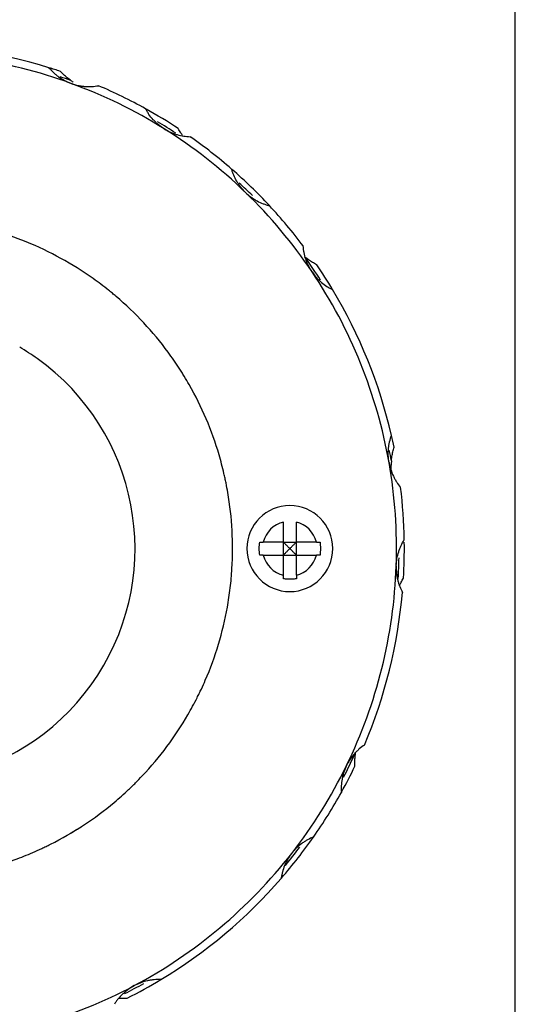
# Model space of a CAD drawing. Header units: millimetres. Extents: x 10970 to 13470, y -3153 to -1153.
# Tile 18 of 18: x 13089 to 13470, y -2668 to -1912. Entities that reach past the tile are written whole.
import ezdxf

# ---------------------------------------------------------------- set-up
doc = ezdxf.new("R2010")
doc.units = ezdxf.units.MM
doc.layers.add('標注線', color=7, linetype='Continuous')

msp = doc.modelspace()

# ---------------------------------------------------------------- linework, layer by layer
at = {"color": 7, "linetype": 'Continuous'}
for p, q in [((13291.30917, -2313.08494), (13291.30917, -2297.68886)), ((13301.30917, -2313.08494), (13301.30917, -2297.68886)), ((13291.30917, -2313.08494), (13275.91309, -2313.08494)), ((13291.30917, -2313.08494), (13301.30917, -2313.08494)), ((13291.30917, -2323.08494), (13291.30917, -2313.08494)), ((13316.70524, -2313.08494), (13301.30917, -2313.08494)), ((13301.30917, -2323.08494), (13301.30917, -2313.08494)), ((13275.91309, -2323.08494), (13291.30917, -2323.08494)), ((13291.30917, -2323.08494), (13301.30917, -2323.08494)), ((13291.30917, -2338.48102), (13291.30917, -2323.08494)), ((13301.30917, -2338.48102), (13301.30917, -2323.08494)), ((13301.30917, -2323.08494), (13316.70524, -2323.08494))]:
    msp.add_line(p, q, dxfattribs=at)
for centre, radius, start, end in [((12998.30917, -2318.08494), 386, 72.99878542, 91.00121458), ((12998.30917, -2318.08494), 380, 70, 94), ((12998.30917, -2318.08494), 386, 71.63666751, 72.99884646), ((12998.30917, -2318.08494), 382, 70.14706912, 71.46529802), ((13163.13607, -1910.12405), 60, 234.20050052, 236.34330538), ((12998.30917, -2318.08494), 380, 58, 70), ((12998.30917, -2318.08494), 386, 60.99878542, 67.00121458), ((12998.30917, -2318.08494), 386, 56.63666751, 60.94573168), ((12998.30917, -2318.08494), 382, 56.58901627, 59.05989527), ((12998.30917, -2318.08494), 380, 46, 58), ((12998.30917, -2318.08494), 386, 48.99878542, 55.00121458), ((12998.30917, -2318.08494), 386, 43.00126851, 48.95683823), ((12998.30917, -2318.08494), 382, 45.18233759, 47.27717328), ((12998.30917, -2318.08494), 380, 34, 46), ((12998.30917, -2318.08494), 386, 36.99878542, 43.00121458), ((12998.30917, -2318.08494), 382, 32.64090248, 35.85293088), ((12998.30917, -2318.08494), 386, 31.00120724, 34.36333249), ((12998.30917, -2318.08494), 380, 10, 34), ((12998.30917, -2318.08494), 386, 12.99878542, 31.00121458), ((12998.30917, -2318.08494), 178.99999, 54.56646338, 59.68521087), ((12998.30917, -2318.08494), 178.99999, 239.68739778, 54.56428067), ((12998.30917, -2318.08494), 386, 11.63666751, 12.99884646), ((12998.30917, -2318.08494), 382, 10.14706912, 11.40705731), ((12998.30917, -2318.08494), 380, 358, 10), ((13434.02712, -2256.84878), 60, 174.20050052, 183.06925694), ((12998.30917, -2318.08494), 386, 0.99878542, 7.00121458), ((13296.30917, -2318.08494), 33, 90, 270), ((13296.30917, -2318.08494), 33, 270, 90), ((13296.30917, -2318.08494), 21, 103.774147, 166.225853), ((13296.30917, -2318.08494), 21, 13.774147, 76.225853), ((12998.30917, -2318.08494), 386, 356.63666751, 0.73505837), ((13296.30917, -2318.08494), 21, 193.774147, 256.225853), ((13296.30917, -2318.08494), 21, 283.774147, 346.225853), ((12998.30917, -2318.08494), 382, 356.56375514, 358.91653583), ((12998.30917, -2318.08494), 380, 334, 358), ((12998.30917, -2318.08494), 386, 336.99878542, 355.00121458), ((12998.30917, -2318.08494), 382, 332.64090248, 335.85293088), ((12998.30917, -2318.08494), 380, 322, 334), ((12998.30917, -2318.08494), 386, 331.04026931, 334.36333249), ((12998.30917, -2318.08494), 386, 324.99878542, 331.00121458), ((12998.30917, -2318.08494), 386, 319.05443754, 324.99852436), ((12998.30917, -2318.08494), 380, 298.00000002, 322), ((12998.30917, -2318.08494), 382, 320.44588279, 323.11969383), ((12998.30917, -2318.08494), 386, 300.99878542, 319.00121458), ((12998.30917, -2318.08494), 382, 296.58901627, 299.10138221), ((12998.30917, -2318.08494), 386, 296.63666751, 300.99873176), ((12998.30917, -2318.08494), 380, 286, 298.00000002)]:
    msp.add_arc(centre, radius, start, end, dxfattribs=at)
for points, knots in [([(13111.17247, -1948.9537), (13112.21553, -1950.21099), (13113.34928, -1951.42177), (13115.20237, -1953.16087), (13115.84558, -1953.72768), (13116.85185, -1954.55708), (13117.19419, -1954.83007), (13117.89338, -1955.3688), (13118.25109, -1955.63514), (13120.06301, -1956.93735), (13121.59048, -1957.88874), (13124.00662, -1959.17146), (13124.8329, -1959.57488), (13126.10547, -1960.14175), (13126.5357, -1960.3245), (13127.40138, -1960.67439), (13127.83747, -1960.84184), (13128.27682, -1961.00175)], [0, 0, 0, 0, 0.25, 0.25, 0.375, 0.375, 0.4375, 0.4375, 0.5, 0.5, 0.75, 0.75, 0.875, 0.875, 0.9375, 0.9375, 1, 1, 1, 1]), ([(13128.27682, -1961.00175), (13130.03748, -1961.64257), (13131.80742, -1962.14751), (13134.47517, -1962.71849), (13135.36658, -1962.87761), (13136.70686, -1963.07048), (13137.15416, -1963.12713), (13138.04981, -1963.22524), (13138.49918, -1963.26676), (13140.72751, -1963.43507), (13142.46274, -1963.44687), (13145.00552, -1963.30678), (13145.84303, -1963.23362), (13147.49912, -1963.0371), (13148.31884, -1962.91347), (13149.12385, -1962.76687)], [0, 0, 0, 0, 0.25, 0.25, 0.375, 0.375, 0.4375, 0.4375, 0.5, 0.5, 0.75, 0.75, 0.875, 0.875, 1, 1, 1, 1]), ([(13199.67849, -1995.82667), (13198.08954, -1994.83378), (13196.60196, -1993.74992), (13194.50959, -1991.99923), (13193.8354, -1991.39476), (13192.85825, -1990.45734), (13192.53823, -1990.13975), (13191.9095, -1989.49437), (13191.60012, -1989.16581), (13190.09559, -1987.5135), (13189.01798, -1986.15338), (13187.56288, -1984.0634), (13187.10491, -1983.35838), (13186.24017, -1981.93238), (13185.83293, -1981.21031), (13185.45284, -1980.4857)], [0, 0, 0, 0, 0.25, 0.25, 0.375, 0.375, 0.4375, 0.4375, 0.5, 0.5, 0.75, 0.75, 0.875, 0.875, 1, 1, 1, 1]), ([(13199.67849, -1995.82667), (13201.26743, -1996.81955), (13202.89372, -1997.68144), (13205.38446, -1998.79461), (13206.2233, -1999.13558), (13207.4942, -1999.6029), (13207.91994, -1999.75131), (13208.77562, -2000.03349), (13209.20655, -2000.16753), (13211.35118, -2000.79546), (13213.04604, -2001.16777), (13215.56238, -2001.55942), (13216.3968, -2001.66199), (13218.05756, -2001.81409), (13218.88507, -2001.86358), (13219.70297, -2001.88756)], [0, 0, 0, 0, 0.25, 0.25, 0.375, 0.375, 0.4375, 0.4375, 0.5, 0.5, 0.75, 0.75, 0.875, 0.875, 1, 1, 1, 1]), ([(13213.90685, -2001.02588), (13213.41717, -2000.32437), (13212.27351, -1998.60944), (13211.19116, -1996.78878), (13210.58846, -1995.69775)], [0, 0, 0, 0, 0.41880552, 1, 1, 1, 1]), ([(13262.27935, -2044.73582), (13260.93156, -2043.43427), (13259.70183, -2042.0648), (13258.01917, -2039.91735), (13257.48539, -2039.18591), (13256.72449, -2038.06582), (13256.4775, -2037.68863), (13255.99669, -2036.92664), (13255.76238, -2036.54093), (13254.63427, -2034.61192), (13253.86299, -2033.05747), (13252.87422, -2030.71063), (13252.57283, -2029.9258), (13252.02348, -2028.35117), (13251.77526, -2027.56021), (13251.55413, -2026.77241)], [0, 0, 0, 0, 0.25, 0.25, 0.375, 0.375, 0.4375, 0.4375, 0.5, 0.5, 0.75, 0.75, 0.875, 0.875, 1, 1, 1, 1]), ([(13262.27935, -2044.73582), (13263.62714, -2046.03736), (13265.03869, -2047.21855), (13267.24356, -2048.82524), (13267.99318, -2049.33316), (13269.13914, -2050.05451), (13269.52472, -2050.28819), (13270.30303, -2050.74211), (13270.69668, -2050.96282), (13272.66389, -2052.02292), (13274.2443, -2052.73948), (13276.62423, -2053.64575), (13277.4191, -2053.91956), (13279.01194, -2054.41362), (13279.81108, -2054.63408), (13280.60612, -2054.82759)], [0, 0, 0, 0, 0.25, 0.25, 0.375, 0.375, 0.4375, 0.4375, 0.5, 0.5, 0.75, 0.75, 0.875, 0.875, 1, 1, 1, 1]), ([(12998.30919, -2572.08494), (13003.26875, -2572.08494), (13008.22095, -2571.93981), (13015.63824, -2571.50522), (13018.10883, -2571.32419), (13023.04633, -2570.88964), (13025.51492, -2570.63586), (13037.79774, -2569.19158), (13047.46846, -2567.47441), (13066.50898, -2562.95334), (13075.87876, -2560.14933), (13089.70614, -2555.12217), (13094.27729, -2553.30925), (13101.07597, -2550.38017), (13103.33251, -2549.36884), (13106.7026, -2547.79868), (13107.82253, -2547.26687), (13110.05042, -2546.18892), (13111.15913, -2545.64243), (13121.09085, -2540.65681), (13129.58792, -2535.74883), (13145.93898, -2525.00792), (13153.79293, -2519.17492), (13165.0862, -2509.72397), (13168.76915, -2506.45645), (13173.26887, -2502.22247), (13174.16361, -2501.36819), (13175.94261, -2499.64455), (13176.82729, -2498.77477), (13179.45704, -2496.15116), (13181.18049, -2494.3806), (13189.65099, -2485.42171), (13195.95936, -2477.91623), (13207.66366, -2462.24573), (13213.05956, -2454.0807), (13220.45893, -2441.33115), (13222.80935, -2436.99743), (13225.59901, -2431.47302), (13226.14996, -2430.36186), (13227.23445, -2428.13379), (13228.83476, -2424.78382), (13230.35635, -2421.41049), (13235.25545, -2410.11473), (13238.62334, -2400.9144), (13244.28013, -2382.19347), (13246.56902, -2372.67287), (13249.17806, -2358.14737), (13249.91011, -2353.26392), (13251.09152, -2343.41622), (13251.53523, -2338.49957), (13252.43601, -2323.77062), (13252.46416, -2313.97929), (13251.39626, -2294.45149), (13250.30022, -2284.71505), (13248.21182, -2272.57965), (13247.53124, -2268.94168), (13246.76862, -2265.30772), (13246.24184, -2262.88598), (13245.96941, -2261.67629), (13244.56582, -2255.64964), (13243.30734, -2250.88347), (13239.13412, -2236.74673), (13235.82292, -2227.5374), (13228.15749, -2209.54284), (13223.80329, -2200.75757), (13217.69156, -2190.04804), (13216.43566, -2187.91978), (13214.50081, -2184.74813), (13213.84696, -2183.69375), (13212.52633, -2181.59853), (13209.19035, -2176.39088), (13205.68379, -2171.33394), (13196.94722, -2159.48075), (13190.69613, -2151.95565), (13177.34953, -2137.65149), (13170.25409, -2130.87237), (13161.78242, -2123.6781), (13160.8343, -2122.88476), (13158.92434, -2121.3102), (13157.96174, -2120.52839), (13155.05911, -2118.20599), (13153.10609, -2116.68981), (13147.1939, -2112.23625), (13143.18168, -2109.39378), (13130.93667, -2101.23905), (13122.4962, -2096.29826), (13105.06488, -2087.40124), (13096.07408, -2083.44492), (13084.47986, -2079.13572), (13082.14017, -2078.30487), (13077.45387, -2076.71751), (13075.10445, -2075.95986), (13068.03757, -2073.79366), (13063.30154, -2072.49178), (13049.02035, -2069.00579), (13039.40236, -2067.23999), (13019.97265, -2064.82118), (13010.16096, -2064.16804), (12999.00971, -2064.08289), (12997.76955, -2064.0825), (12995.29422, -2064.09982), (12991.58574, -2064.15291), (12987.8907, -2064.28677), (12980.51835, -2064.66098), (12975.62707, -2065.05233), (12961.023, -2066.64576), (12951.37979, -2068.26584), (12937.05436, -2071.53305), (12932.30251, -2072.76198), (12925.21021, -2074.81842), (12921.67294, -2075.89993), (12918.14913, -2077.06232), (12915.80295, -2077.85535), (12914.63068, -2078.26116), (12904.12122, -2081.98568), (12895.0345, -2085.81931), (12881.77964, -2092.33926), (12877.42405, -2094.64116), (12868.83897, -2099.5036), (12864.60947, -2102.06413), (12860.44405, -2104.75607)], [0, 0, 0, 0, 0.015625, 0.015625, 0.0234375, 0.0234375, 0.03125, 0.03125, 0.0625, 0.0625, 0.09375, 0.09375, 0.109375, 0.109375, 0.1171875, 0.1171875, 0.12109375, 0.12109375, 0.125, 0.125, 0.15625, 0.15625, 0.1875, 0.1875, 0.203125, 0.203125, 0.20703125, 0.20703125, 0.2109375, 0.2109375, 0.21875, 0.21875, 0.25, 0.25, 0.28125, 0.28125, 0.296875, 0.296875, 0.30078125, 0.30078125, 0.3046875, 0.3125, 0.3125, 0.34375, 0.34375, 0.375, 0.375, 0.390625, 0.390625, 0.40625, 0.40625, 0.4375, 0.4375, 0.46875, 0.46875, 0.4765625, 0.48046875, 0.48046875, 0.484375, 0.484375, 0.5, 0.5, 0.53125, 0.53125, 0.5625, 0.5625, 0.5703125, 0.5703125, 0.57421875, 0.57421875, 0.578125, 0.59375, 0.59375, 0.625, 0.625, 0.65625, 0.65625, 0.66015625, 0.66015625, 0.6640625, 0.6640625, 0.671875, 0.671875, 0.6875, 0.6875, 0.71875, 0.71875, 0.75, 0.75, 0.7578125, 0.7578125, 0.765625, 0.765625, 0.78125, 0.78125, 0.8125, 0.8125, 0.84375, 0.84375, 0.84765625, 0.84765625, 0.8515625, 0.859375, 0.859375, 0.875, 0.875, 0.90625, 0.90625, 0.921875, 0.921875, 0.9296875, 0.93359375, 0.93359375, 0.9375, 0.9375, 0.96875, 0.96875, 0.984375, 0.984375, 1, 1, 1, 1]), ([(13313.34344, -2105.59164), (13312.29571, -2104.03831), (13311.37759, -2102.4431), (13310.17818, -2099.99272), (13309.80814, -2099.16629), (13309.29675, -2097.91248), (13309.13357, -2097.49218), (13308.82169, -2096.64687), (13308.6727, -2096.22088), (13307.97031, -2094.09947), (13307.53907, -2092.41864), (13307.05984, -2089.9175), (13306.92821, -2089.08716), (13306.71825, -2087.43272), (13306.63991, -2086.60744), (13306.5874, -2085.79088)], [0, 0, 0, 0, 0.25, 0.25, 0.375, 0.375, 0.4375, 0.4375, 0.5, 0.5, 0.75, 0.75, 0.875, 0.875, 1, 1, 1, 1]), ([(13313.34344, -2105.59164), (13314.39118, -2107.14496), (13315.5263, -2108.59381), (13317.34894, -2110.62382), (13317.97657, -2111.27649), (13318.94752, -2112.22033), (13319.27609, -2112.52908), (13319.94302, -2113.1349), (13320.28217, -2113.43262), (13321.98599, -2114.87857), (13323.38288, -2115.90805), (13325.52238, -2117.28933), (13326.24295, -2117.72242), (13327.69826, -2118.53686), (13328.4341, -2118.91865), (13329.17153, -2119.27323)], [0, 0, 0, 0, 0.25, 0.25, 0.375, 0.375, 0.4375, 0.4375, 0.5, 0.5, 0.75, 0.75, 0.875, 0.875, 1, 1, 1, 1]), ([(13372.53611, -2252.09863), (13372.45492, -2251.63819), (13372.38189, -2251.1768), (13372.25206, -2250.25216), (13372.19521, -2249.78819), (13372.04985, -2248.40268), (13371.98609, -2247.48539), (13371.88888, -2244.75159), (13371.94908, -2242.95307), (13372.17086, -2240.7328), (13372.22266, -2240.28983), (13372.33962, -2239.41496), (13372.40487, -2238.98199), (13372.62002, -2237.69583), (13372.78928, -2236.85539), (13373.36885, -2234.38101), (13373.85054, -2232.79377), (13374.41785, -2231.26181)], [0, 0, 0, 0, 0.0625, 0.0625, 0.125, 0.125, 0.25, 0.25, 0.5, 0.5, 0.5625, 0.5625, 0.625, 0.625, 0.75, 0.75, 1, 1, 1, 1]), ([(13372.53611, -2252.09863), (13372.6173, -2252.55908), (13372.70648, -2253.01762), (13372.90072, -2253.9309), (13373.00599, -2254.38634), (13373.34327, -2255.738), (13373.59708, -2256.62178), (13374.44075, -2259.22396), (13375.11245, -2260.89343), (13376.08024, -2262.90395), (13376.28042, -2263.30248), (13376.68954, -2264.08459), (13376.89894, -2264.46914), (13377.54101, -2265.60414), (13377.98751, -2266.33601), (13379.37841, -2268.46294), (13380.37392, -2269.78971), (13381.43098, -2271.03525)], [0, 0, 0, 0, 0.0625, 0.0625, 0.125, 0.125, 0.25, 0.25, 0.5, 0.5, 0.5625, 0.5625, 0.625, 0.625, 0.75, 0.75, 1, 1, 1, 1]), ([(13378.07768, -2331.34675), (13378.094, -2330.87949), (13378.11849, -2330.413), (13378.18374, -2329.48157), (13378.2246, -2329.01592), (13378.37048, -2327.63046), (13378.49882, -2326.71996), (13378.97213, -2324.02569), (13379.40494, -2322.27899), (13380.0835, -2320.15334), (13380.22627, -2319.73083), (13380.52257, -2318.89939), (13380.67641, -2318.48945), (13381.15426, -2317.27613), (13381.49457, -2316.48925), (13382.57592, -2314.18943), (13383.37709, -2312.73703), (13384.25052, -2311.35649)], [0, 0, 0, 0, 0.0625, 0.0625, 0.125, 0.125, 0.25, 0.25, 0.5, 0.5, 0.5625, 0.5625, 0.625, 0.625, 0.75, 0.75, 1, 1, 1, 1]), ([(13273.13322, -2323.08494), (13273.02455, -2322.25451), (13272.86724, -2320.59165), (13272.79051, -2318.09202), (13272.84115, -2316.4222), (13272.9455, -2314.75058), (13273.0246, -2313.91502), (13273.13322, -2313.08494)], [0, 0, 0, 0, 0.25, 0.5, 0.75, 0.75, 1, 1, 1, 1]), ([(13319.48511, -2313.08494), (13319.59378, -2313.91537), (13319.75109, -2315.57824), (13319.82782, -2318.07786), (13319.77719, -2319.74768), (13319.67283, -2321.4193), (13319.59373, -2322.25487), (13319.48511, -2323.08494)], [0, 0, 0, 0, 0.25, 0.5, 0.75, 0.75, 1, 1, 1, 1]), ([(13378.07768, -2331.34675), (13378.06136, -2331.81401), (13378.05325, -2332.28107), (13378.05338, -2333.21478), (13378.06165, -2333.68216), (13378.11053, -2335.07441), (13378.17505, -2335.99165), (13378.45926, -2338.71237), (13378.76918, -2340.48501), (13379.29781, -2342.65281), (13379.41075, -2343.08425), (13379.64833, -2343.93433), (13379.7732, -2344.35401), (13380.16525, -2345.59771), (13380.44984, -2346.40641), (13381.36813, -2348.77605), (13382.06603, -2350.28081), (13382.84103, -2351.71891)], [0, 0, 0, 0, 0.0625, 0.0625, 0.125, 0.125, 0.25, 0.25, 0.5, 0.5, 0.5625, 0.5625, 0.625, 0.625, 0.75, 0.75, 1, 1, 1, 1]), ([(13380.54237, -2346.58456), (13380.94828, -2345.70409), (13381.90628, -2343.75095), (13383.0008, -2341.79808), (13383.64431, -2340.7306)], [0, 0, 0, 0, 0.45011552, 1, 1, 1, 1]), ([(13353.62084, -2468.91469), (13352.26141, -2469.82061), (13350.93876, -2470.82159), (13349.01548, -2472.48275), (13348.38454, -2473.06318), (13347.4545, -2473.97725), (13347.14722, -2474.28918), (13346.53836, -2474.92822), (13346.23608, -2475.25613), (13344.75161, -2476.92201), (13343.64577, -2478.34166), (13342.11752, -2480.61049), (13341.62994, -2481.39007), (13340.93316, -2482.59641), (13340.70643, -2483.00519), (13340.26797, -2483.82955), (13340.05586, -2484.24575), (13339.8509, -2484.66598)], [0, 0, 0, 0, 0.25, 0.25, 0.375, 0.375, 0.4375, 0.4375, 0.5, 0.5, 0.75, 0.75, 0.875, 0.875, 0.9375, 0.9375, 1, 1, 1, 1]), ([(13339.8509, -2484.66598), (13339.02955, -2486.35), (13338.34237, -2488.05747), (13337.49566, -2490.65093), (13337.24424, -2491.52081), (13336.91232, -2492.8336), (13336.80923, -2493.27252), (13336.61803, -2494.15301), (13336.52977, -2494.59558), (13336.12946, -2496.7941), (13335.93635, -2498.51859), (13335.80987, -2501.06209), (13335.79509, -2501.90267), (13335.81742, -2503.57022), (13335.8547, -2504.39837), (13335.91634, -2505.2143)], [0, 0, 0, 0, 0.25, 0.25, 0.375, 0.375, 0.4375, 0.4375, 0.5, 0.5, 0.75, 0.75, 0.875, 0.875, 1, 1, 1, 1]), ([(13314.49716, -2539.49215), (13312.97908, -2540.09563), (13311.47722, -2540.79974), (13309.25059, -2542.02473), (13308.51276, -2542.4613), (13307.413, -2543.16202), (13307.04758, -2543.40325), (13306.31916, -2543.90174), (13305.95532, -2544.15964), (13304.15693, -2545.48047), (13302.78009, -2546.63918), (13300.81352, -2548.54069), (13300.17451, -2549.20187), (13299.24214, -2550.23697), (13298.93538, -2550.58968), (13298.33511, -2551.30487), (13298.0411, -2551.66787), (13297.75325, -2552.0363)], [0, 0, 0, 0, 0.25, 0.25, 0.375, 0.375, 0.4375, 0.4375, 0.5, 0.5, 0.75, 0.75, 0.875, 0.875, 0.9375, 0.9375, 1, 1, 1, 1]), ([(13297.75325, -2552.0363), (13296.59972, -2553.51276), (13295.57256, -2555.04004), (13294.20513, -2557.40078), (13293.77835, -2558.19939), (13293.18074, -2559.41447), (13292.98864, -2559.82237), (13292.61856, -2560.64386), (13292.44022, -2561.05842), (13291.59155, -2563.12567), (13291.04412, -2564.77232), (13290.39158, -2567.23394), (13290.20236, -2568.05308), (13289.8775, -2569.68883), (13289.74178, -2570.50664), (13289.63243, -2571.31755)], [0, 0, 0, 0, 0.25, 0.25, 0.375, 0.375, 0.4375, 0.4375, 0.5, 0.5, 0.75, 0.75, 0.875, 0.875, 1, 1, 1, 1]), ([(13197.10685, -2648.95573), (13195.47456, -2648.88959), (13193.81615, -2648.92196), (13191.28378, -2649.13539), (13190.43217, -2649.23411), (13189.14248, -2649.42694), (13188.71053, -2649.49868), (13187.84234, -2649.6578), (13187.40505, -2649.74542), (13185.22491, -2650.22059), (13183.49581, -2650.71911), (13180.92585, -2651.65635), (13180.07316, -2652.00046), (13178.80038, -2652.56684), (13178.37668, -2652.76429), (13177.53742, -2653.17349), (13177.12118, -2653.38553), (13176.70836, -2653.60503)], [0, 0, 0, 0, 0.25, 0.25, 0.375, 0.375, 0.4375, 0.4375, 0.5, 0.5, 0.75, 0.75, 0.875, 0.875, 0.9375, 0.9375, 1, 1, 1, 1]), ([(13176.70836, -2653.60503), (13175.05403, -2654.48465), (13173.49446, -2655.46211), (13171.28506, -2657.06257), (13170.57035, -2657.61855), (13169.53019, -2658.48551), (13169.18879, -2658.78001), (13168.51658, -2659.37996), (13168.18503, -2659.68614), (13166.56891, -2661.22948), (13165.39905, -2662.51111), (13163.8017, -2664.4945), (13163.29566, -2665.16585), (13162.33357, -2666.52806), (13161.87695, -2667.21996), (13161.44723, -2667.91629)], [0, 0, 0, 0, 0.25, 0.25, 0.375, 0.375, 0.4375, 0.4375, 0.5, 0.5, 0.75, 0.75, 0.875, 0.875, 1, 1, 1, 1]), ([(13165.09153, -2663.32754), (13165.94389, -2663.25423), (13168.0009, -2663.12125), (13170.11881, -2663.09424), (13171.36502, -2663.1178)], [0, 0, 0, 0, 0.41880552, 1, 1, 1, 1])]:
    msp.add_open_spline(points, degree=3, knots=knots, dxfattribs=at)
for points in [[(13128.03903, -1958.78818), (13127.10542, -1958.11485), (13125.25185, -1956.69608), (13122.5428, -1954.35734), (13120.77982, -1952.63877), (13119.91527, -1951.7409)], [(13316.94247, -2100.21155), (13315.84208, -2099.62851), (13313.70527, -2098.40852), (13310.6986, -2096.44092), (13308.82949, -2095.05362), (13307.92898, -2094.34498)], [(13374.33422, -2250.78592), (13374.45054, -2249.64072), (13374.75245, -2247.3261), (13375.42333, -2243.81063), (13376.03016, -2241.42455), (13376.37546, -2240.2269)], [(13273.13322, -2313.08494), (13273.32148, -2313.08494), (13273.72332, -2313.08494), (13274.41054, -2313.08494), (13275.1515, -2313.08494), (13275.65606, -2313.08494), (13275.91309, -2313.08494)], [(13291.30917, -2313.08494), (13291.90841, -2313.68458), (13293.07894, -2314.8545), (13294.74753, -2316.52348), (13295.79897, -2317.57449), (13296.30917, -2318.08494)], [(13296.30917, -2318.08494), (13295.79897, -2318.5954), (13294.74753, -2319.6464), (13293.07894, -2321.31539), (13291.90841, -2322.4853), (13291.30917, -2323.08494)], [(13296.30917, -2318.08494), (13296.81936, -2317.57449), (13297.8708, -2316.52349), (13299.53939, -2314.8545), (13300.70993, -2313.68458), (13301.30917, -2313.08494)], [(13301.30917, -2323.08494), (13300.70993, -2322.4853), (13299.53939, -2321.31539), (13297.8708, -2319.6464), (13296.81936, -2318.5954), (13296.30917, -2318.08494)], [(13316.70524, -2313.08494), (13316.96227, -2313.08494), (13317.46683, -2313.08494), (13318.20779, -2313.08494), (13318.89501, -2313.08494), (13319.29686, -2313.08494), (13319.48511, -2313.08494)], [(13275.91309, -2323.08494), (13275.65606, -2323.08494), (13275.1515, -2323.08494), (13274.41054, -2323.08494), (13273.72332, -2323.08494), (13273.32148, -2323.08494), (13273.13322, -2323.08494)], [(13319.48511, -2323.08494), (13319.29686, -2323.08494), (13318.89501, -2323.08494), (13318.20779, -2323.08494), (13317.46683, -2323.08494), (13316.96227, -2323.08494), (13316.70524, -2323.08494)], [(13291.30917, -2341.26089), (13291.30917, -2341.07263), (13291.30917, -2340.67079), (13291.30917, -2339.98357), (13291.30917, -2339.2426), (13291.30917, -2338.73805), (13291.30917, -2338.48102)], [(13296.30917, -2341.57815), (13295.7213, -2341.57815), (13294.56766, -2341.55281), (13292.89833, -2341.4449), (13291.83155, -2341.32924), (13291.30917, -2341.26089)], [(13301.30917, -2341.26089), (13300.78725, -2341.32918), (13299.72108, -2341.4448), (13298.05172, -2341.55277), (13296.89748, -2341.57815), (13296.30917, -2341.57815)], [(13301.30917, -2338.48102), (13301.30917, -2338.73805), (13301.30917, -2339.2426), (13301.30917, -2339.98357), (13301.30917, -2340.67079), (13301.30917, -2341.07263), (13301.30917, -2341.26089)], [(13346.30971, -2485.09278), (13346.26445, -2483.84829), (13346.25258, -2481.38777), (13346.45324, -2477.80012), (13346.72012, -2475.48777), (13346.88356, -2474.35359)], [(13127.68234, -2536.59365), (13130.53729, -2534.92721), (13133.36351, -2533.20269), (13136.16089, -2531.41986)], [(13136.16209, -2531.4217), (13137.22935, -2530.72348), (13138.2966, -2530.02527), (13139.3586, -2529.31915)]]:
    msp.add_open_spline(points, degree=3, dxfattribs=at)
at = {"layer": '標注線'}
msp.add_line((13469.60873, -3152.59089), (13469.60873, -1152.59089), dxfattribs=at)

doc.saveas('drawing.dxf')
